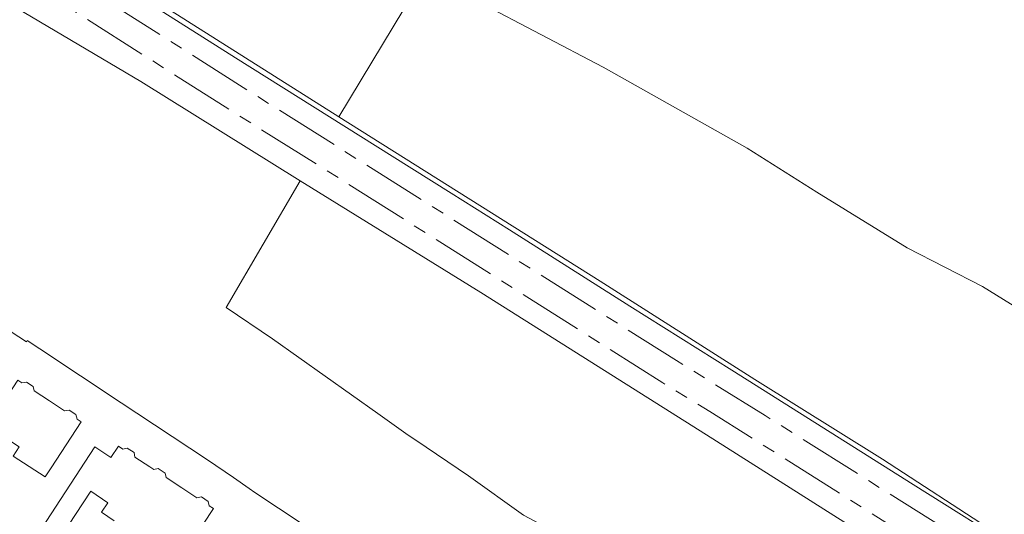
# Model space of a CAD drawing. Header units: metres. Extents: x 183765 to 187731, y 443805 to 446163.
# Tile 115 of 120: x 186608 to 186761, y 444867 to 444943. Entities that reach past the tile are written whole.
import ezdxf

# ---------------------------------------------------------------- set-up
doc = ezdxf.new("R2010")
doc.units = ezdxf.units.M
doc.linetypes.add('AM-AS-SO', pattern=[16, 10, -2, 2, -2])
for name, color, linetype, lineweight in [('B-WE-AM-AS_SPOOR_TREIN-G', 10, 'AM-AS-SO', 18), ('B-WE-GR-BOS_LOOF-GV', 40, 'Continuous', 13), ('B-WE-OG-TERREIN_ERF-GV', 7, 'Continuous', 18), ('B-WE-VH-HALFVERHARDING-GV', 130, 'Continuous', 18), ('B-WE-VH-OPENVERHARDING-GV', 90, 'Continuous', 18)]:
    doc.layers.add(name, color=color, linetype=linetype, lineweight=lineweight)

msp = doc.modelspace()

# ---------------------------------------------------------------- linework, layer by layer
at = {"layer": 'B-WE-AM-AS_SPOOR_TREIN-G', "flags": 128}
for points in [[(183770.265, 446159.475), (183817.032, 446145.778), (183843.383, 446137.983), (183866.782, 446130.909), (183887.302, 446124.99), (183930.339, 446112.264), (183948.887, 446106.94), (183999.634, 446091.996), (184011.585, 446088.549), (184029.48, 446083.219), (184098.971, 446062.865), (184112.655, 446058.752), (184174.156, 446040.772), (184203.612, 446031.97), (184233.67, 446023.115), (184251.399, 446017.998), (184325.176, 445996.294), (184348.676, 445989.304), (184365.051, 445984.613), (184379.327, 445980.308), (184424.696, 445967.039), (184464.042, 445955.374), (184493.441, 445946.771), (184509.218, 445942.245), (184516.258, 445940.043), (184551.062, 445929.907), (184594.555, 445916.974), (184637.032, 445904.534), (184645.877, 445901.872), (184654.01, 445899.556), (184661.063, 445897.404), (184683.266, 445890.967), (184791.612, 445859.051), (184797.632, 445857.337), (184827.552, 445848.443), (184842.173, 445844.222), (184860.271, 445838.81), (184868.919, 445836.368), (184879.24, 445833.204), (184888.705, 445830.581), (184895.411, 445828.533), (184903.624, 445826.189), (184910.642, 445824.02), (184926.586, 445819.27), (184949.806, 445812.537), (184961.043, 445809.135), (184993.027, 445799.664), (185026.405, 445789.468), (185042.18, 445784.535), (185072.303, 445774.943), (185083.694, 445771.176), (185093.45, 445768.062), (185102.889, 445764.954), (185128.192, 445756.423), (185144.822, 445750.748), (185182.928, 445737.429), (185203.735, 445729.981), (185214.235, 445726.041), (185227.612, 445721.318), (185273.686, 445703.986), (185282.657, 445700.546), (185306.463, 445691.183), (185316.833, 445687.198), (185328.637, 445682.479), (185364.906, 445667.758), (185386.888, 445658.709), (185404.415, 445651.326), (185445.828, 445633.488), (185482.367, 445617.262), (185513.161, 445603.17), (185526.733, 445597.04), (185541.784, 445590.029), (185582.164, 445570.801), (185612.691, 445555.791), (185638.551, 445542.955), (185666.199, 445528.861), (185697.342, 445512.754), (185714.77, 445503.682), (185726.465, 445497.492), (185743.283, 445488.474), (185779.981, 445468.466), (185792.012, 445461.77), (185806.853, 445453.309), (185825.221, 445442.971), (185873.466, 445415.034), (185892.173, 445403.911), (185920.008, 445387.134), (185958.353, 445363.439), (185974.076, 445353.612), (186017.64, 445326.225), (186074.528, 445290.302), (186109.855, 445268.16), (186189.596, 445217.978), (186205.252, 445208.103), (186214.607, 445202.092), (186274.513, 445164.448), (186321.702, 445134.644), (186376.153, 445100.52), (186521.768, 445008.732), (186569.144, 444979.008), (186605.529, 444956.047), (186619.932, 444947.078), (186638.784, 444935.111), (186709.659, 444890.439), (186723.397, 444881.921), (186826.936, 444816.741), (186852.441, 444800.885), (186878.423, 444784.95), (186898.993, 444772.585), (186922.606, 444758.674), (186937.485, 444750.03), (186952.931, 444741.291), (186972.449, 444730.379), (186990.554, 444720.387), (187011.073, 444709.429), (187032.937, 444697.918), (187052.205, 444688.091), (187071.176, 444678.588), (187087.592, 444670.579), (187108.441, 444660.545), (187127.171, 444651.755), (187145.376, 444643.392), (187168.064, 444633.153), (187189.009, 444624.009), (187214.706, 444613.08), (187239.676, 444602.825), (187263.947, 444593.082), (187287.142, 444584.023), (187313.329, 444574.149), (187339.209, 444564.815), (187362.14, 444556.752), (187383.234, 444549.472), (187407.698, 444541.19), (187450.401, 444527.691), (187476.699, 444519.798), (187501.381, 444512.772), (187518.853, 444507.954), (187546.275, 444500.581), (187562.365, 444496.413), (187616.189, 444483.195), (187634.061, 444479.193), (187674.279, 444470.508), (187687.239, 444467.88), (187702.316, 444465.063), (187716.587, 444462.248), (187730.342, 444459.646)], [(183767.353, 446156.166), (183811.577, 446143.203), (183841.821, 446134.163), (183900.516, 446117.043), (183928.165, 446108.855), (183965.526, 446097.958), (183984.766, 446092.188), (184110.002, 446055.443), (184133.439, 446048.47), (184187.823, 446032.566), (184217.293, 446023.817), (184378.043, 445976.594), (184412.699, 445966.338), (184539.031, 445929.286), (184550.297, 445925.861), (184598.966, 445911.6), (184617.271, 445906.099), (184622.121, 445904.747), (184658.467, 445894.139), (184663.111, 445892.673), (184770.826, 445861.081), (184840.548, 445840.508), (184848.949, 445838.116), (184859.029, 445835.015), (184884.368, 445827.704), (184893.32, 445824.912), (184939.755, 445811.332), (184957.099, 445806.114), (184978.506, 445799.824), (184999.771, 445793.344), (185008.155, 445790.892), (185028.664, 445784.604), (185047.898, 445778.515), (185056.473, 445775.92), (185084.481, 445766.83), (185103.172, 445760.668), (185134.405, 445750.113), (185151.428, 445744.294), (185185.094, 445732.447), (185209.981, 445723.488), (185232.122, 445715.409), (185248.113, 445709.325), (185274.768, 445699.348), (185287.14, 445694.595), (185326.478, 445679.106), (185366.467, 445662.801), (185374.798, 445659.308), (185415.082, 445642.337), (185434.764, 445633.653), (185455.027, 445624.975), (185481.943, 445613.005), (185504.988, 445602.574), (185521.672, 445594.905), (185547.202, 445582.836), (185560.571, 445576.713), (185583.866, 445565.345), (185591.279, 445561.813), (185602.595, 445556.141), (185629.751, 445542.781), (185651.249, 445531.966), (185695.394, 445509.26), (185705.773, 445503.729), (185717.537, 445497.603), (185746.496, 445482.105), (185769.213, 445469.727), (185789.368, 445458.467), (185828.458, 445436.396), (185867.872, 445413.6), (185896.726, 445396.537), (185924.779, 445379.537), (185945.125, 445367.03), (185981.774, 445344.211), (186043.342, 445305.445), (186058.443, 445295.818), (186085.497, 445278.813), (186098.055, 445271.041), (186109.085, 445263.98), (186121.86, 445256.045), (186136.099, 445247.011), (186150.652, 445237.915), (186210.545, 445200.076), (186232.52, 445186.349), (186245.443, 445178.061), (186288.497, 445151.077), (186360.824, 445105.38), (186458.502, 445044.004), (186528.786, 444999.639), (186553.757, 444984.007), (186580.034, 444967.334), (186607.01, 444950.461), (186641.517, 444928.592), (186662.804, 444915.259), (186707.52, 444886.976), (186714.816, 444882.532), (186806.277, 444824.969), (186830.048, 444810.094), (186851.624, 444796.691), (186874.542, 444782.611), (186897.653, 444768.742), (186916.745, 444757.467), (186935.676, 444746.504), (186963.827, 444730.64), (186982.141, 444720.494), (187001.184, 444710.185), (187020.931, 444699.791), (187041.893, 444688.898), (187061.351, 444679.058), (187083.512, 444668.12), (187105.001, 444657.73), (187125.744, 444648.002), (187143.351, 444639.893), (187166.523, 444629.5), (187187.029, 444620.524), (187206.179, 444612.256), (187250.673, 444594.004), (187275.183, 444584.344), (187300.022, 444574.868), (187327.321, 444564.804), (187356.191, 444554.556), (187382.315, 444545.499), (187409.948, 444536.384), (187436.285, 444528.049), (187469.774, 444517.837), (187500.535, 444508.964), (187528.031, 444501.258), (187570.218, 444490.189), (187587.211, 444486.073), (187604.694, 444481.98), (187624.926, 444477.076), (187664.076, 444468.547), (187682.009, 444464.892), (187707.975, 444459.799), (187729.68, 444455.674)]]:
    msp.add_lwpolyline(points, dxfattribs=at)
at = {"layer": 'B-WE-GR-BOS_LOOF-GV', "flags": 128}
for points in [[(186670.777, 444950.764), (186657.222, 444928.273), (186697.81, 444902.785), (186721.829, 444887.483), (186741.624, 444875.111), (186759.001, 444863.855), (186777.78, 444852.141)], [(186768.729, 444894.816), (186757.162, 444901.936), (186745.469, 444907.928), (186731.447, 444916.578), (186720.613, 444923.42), (186698.271, 444935.977), (186678.923, 444946.122)], [(186761.596, 444849.257), (186746.393, 444858.823), (186735.612, 444865.424), (186714.308, 444878.9), (186679.262, 444901.018), (186651.24, 444918.349), (186639.727, 444898.674), (186646.925, 444893.816), (186663.275, 444882.212), (186667.979, 444878.874), (186669.173, 444878.067), (186677.376, 444872.52), (186685.919, 444866.431), (186691.424, 444863.465), (186698.528, 444857.444), (186698.872, 444857.152), (186716.67, 444844.513), (186724.516, 444838.512), (186741.344, 444826.993), (186746.501, 444823.671), (186757.385, 444815.708), (186767.355, 444808.413)]]:
    msp.add_lwpolyline(points, dxfattribs=at)
at = {"layer": 'B-WE-OG-TERREIN_ERF-GV', "flags": 128}
for points in [[(186657.729, 444860.793), (186657.073, 444861.278), (186655.058, 444862.766), (186644.196, 444869.953), (186643.314, 444870.561), (186640.848, 444872.262), (186636.823, 444875.037), (186625.857, 444882.287), (186623.419, 444883.899), (186610.792, 444892.247), (186608.82, 444893.551), (186608.701, 444893.36), (186607.51, 444894.14), (186606.045, 444895.1), (186603.043, 444897.067), (186598.718, 444899.9), (186596.208, 444901.545), (186593.903, 444903.055), (186593.898, 444903.058), (186591.502, 444904.649), (186572.379, 444917.349), (186568.701, 444919.791), (186536.749, 444941.011), (186536.027, 444939.836)], [(186611.012, 444864.284), (186619.336, 444877.05), (186621.838, 444875.396), (186622.992, 444877.141), (186623.657, 444876.702), (186624.376, 444876.851), (186625.426, 444876.153), (186625.567, 444875.445), (186627.888, 444873.917), (186628.477, 444873.53), (186629.183, 444873.672), (186630.24, 444872.976), (186630.391, 444872.27), (186632.837, 444870.667), (186635.168, 444869.139), (186635.883, 444869.276), (186636.937, 444868.582), (186637.091, 444867.87), (186637.735, 444867.449), (186633.061, 444860.32)], [(186622.32, 444865.572), (186620.354, 444866.919), (186621.34, 444868.358), (186618.735, 444870.144), (186614.055, 444863.072)]]:
    msp.add_lwpolyline(points, dxfattribs=at)
msp.add_lwpolyline([(186612.285, 444884.162), (186614.645, 444882.608), (186615.354, 444882.726), (186616.388, 444882.049), (186616.571, 444881.357), (186617.216, 444880.934), (186612.54, 444873.796), (186611.602, 444872.367), (186606.669, 444875.605), (186607.607, 444877.034), (186602.674, 444880.271), (186607.358, 444887.389), (186608, 444886.958), (186608.704, 444887.081), (186609.743, 444886.416), (186609.925, 444885.716)], close=True, dxfattribs=at)
at = {"layer": 'B-WE-VH-HALFVERHARDING-GV', "flags": 128}
for points in [[(186593.274, 444954.413), (186608.34, 444944.47), (186626.464, 444933.767), (186651.24, 444918.349), (186679.262, 444901.018), (186714.308, 444878.9), (186735.612, 444865.424), (186746.393, 444858.823), (186761.596, 444849.257), (186774.762, 444840.807), (186789.417, 444831.749), (186838.853, 444800.258), (186897.893, 444763.641), (186908.161, 444757.545), (186921.255, 444749.908), (186956.094, 444729.879), (186997.109, 444707.385), (187015.103, 444698.029), (187040.344, 444684.613), (187046.618, 444681.951), (187057.432, 444676.979), (187072.103, 444669.765)], [(186932.437, 444756.653), (186919.351, 444764.316), (186906.202, 444771.995), (186895.624, 444778.317), (186883.939, 444785.325), (186870.981, 444793.278), (186857.328, 444801.6), (186843.258, 444810.345), (186830.676, 444818.247), (186821.261, 444824.165), (186815.375, 444827.829), (186807.311, 444832.942), (186789.952, 444843.832), (186780.067, 444850.059), (186746.396, 444871.209), (186718.225, 444888.97), (186702.428, 444898.889), (186683.703, 444910.715), (186674.671, 444916.408), (186665.524, 444922.147), (186641.199, 444937.426), (186616.362, 444953.152)]]:
    msp.add_lwpolyline(points, dxfattribs=at)
at = {"layer": 'B-WE-VH-OPENVERHARDING-GV', "flags": 128}
for points in [[(186616.362, 444953.152), (186641.199, 444937.426), (186665.524, 444922.147), (186674.671, 444916.408), (186683.703, 444910.715), (186702.428, 444898.889), (186718.225, 444888.97), (186746.396, 444871.209), (186780.067, 444850.059), (186789.952, 444843.832), (186807.311, 444832.942), (186815.375, 444827.829), (186821.261, 444824.165), (186830.676, 444818.247), (186843.258, 444810.345), (186857.328, 444801.6), (186870.981, 444793.278), (186883.939, 444785.325), (186895.624, 444778.317), (186906.202, 444771.995), (186919.351, 444764.316), (186932.437, 444756.653)], [(186936.907, 444754.945), (186918.88, 444765.347), (186908.826, 444771.334), (186903.961, 444774.148), (186903.464, 444774.435), (186891.699, 444781.573), (186883.613, 444786.488), (186861.426, 444800.038), (186852.439, 444805.554), (186833.379, 444817.479), (186819.37, 444826.224), (186811.566, 444831.123), (186788.798, 444845.32), (186782.7, 444849.048), (186777.78, 444852.141), (186759.001, 444863.855), (186741.624, 444875.111), (186721.829, 444887.483), (186697.81, 444902.785), (186657.222, 444928.273), (186623.716, 444949.481)]]:
    msp.add_lwpolyline(points, dxfattribs=at)

doc.saveas('drawing.dxf')
